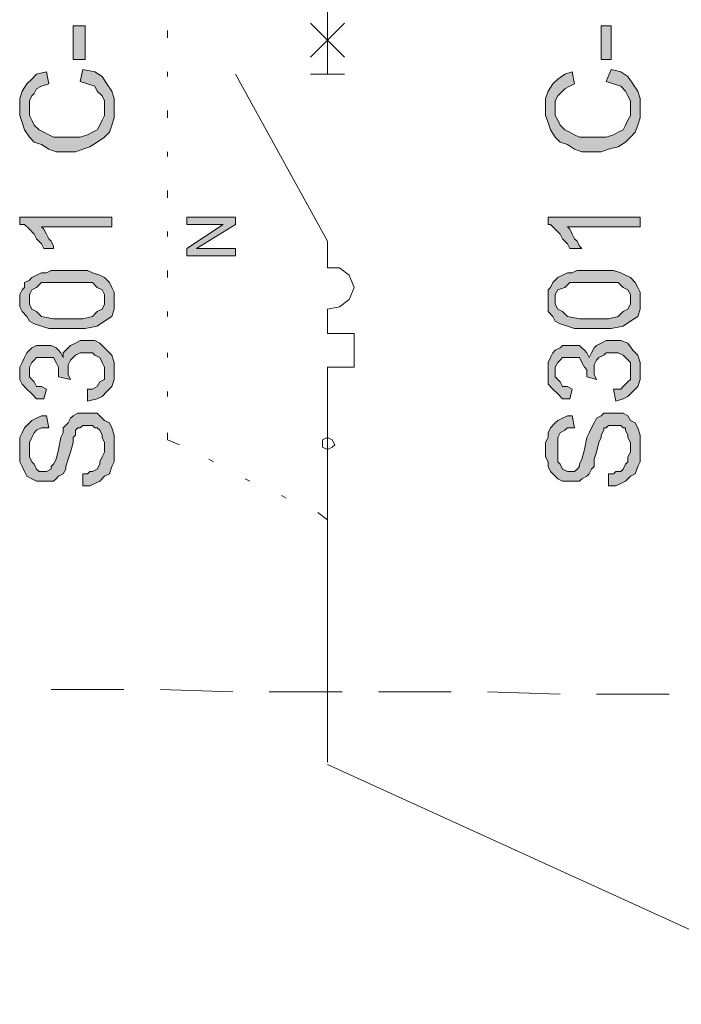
# Model space of a CAD drawing. Header units: millimetres. Extents: x 74583 to 75292, y 11361 to 11727.
# Tile 64 of 85: x 75211.84 to 75214.73, y 11684.42 to 11688.72. Entities that reach past the tile are written whole.
import ezdxf

# ---------------------------------------------------------------- set-up
doc = ezdxf.new("R2010")
doc.units = ezdxf.units.MM
doc.layers.add('C00-00-00', color=7, linetype='Continuous')

msp = doc.modelspace()

# ---------------------------------------------------------------- hatches: boundary and pattern name
at = {"layer": 'C00-00-00'}
h = msp.add_hatch(color=256, dxfattribs=at)
h.dxf.hatch_style = 2
h.paths.add_polyline_path([(75212.1239, 11688.5487), (75212.1239, 11688.6969), (75212.071, 11688.6969), (75212.071, 11688.5487)])
h = msp.add_hatch(color=256, dxfattribs=at)
h.dxf.hatch_style = 2
h.paths.add_polyline_path([(75214.4205, 11688.5487), (75214.4205, 11688.6969), (75214.3781, 11688.6969), (75214.3781, 11688.5487)])
h = msp.add_hatch(color=256, dxfattribs=at)
h.dxf.hatch_style = 2
h.paths.add_polyline_path([(75212.1027, 11688.4535), (75212.1133, 11688.5064), (75212.1662, 11688.4958), (75212.198, 11688.4746), (75212.2191, 11688.4429), (75212.2403, 11688.4111), (75212.2509, 11688.3794), (75212.2509, 11688.2947), (75212.2403, 11688.263), (75212.2297, 11688.2312), (75212.2086, 11688.21), (75212.1768, 11688.1889), (75212.1451, 11688.1677), (75212.1133, 11688.1571), (75212.0816, 11688.1465), (75211.9969, 11688.1465), (75211.9651, 11688.1571), (75211.9334, 11688.1783), (75211.9016, 11688.1889), (75211.8805, 11688.21), (75211.8593, 11688.2418), (75211.8487, 11688.2735), (75211.8381, 11688.3053), (75211.8381, 11688.3794), (75211.8487, 11688.4111), (75211.8699, 11688.4429), (75211.8911, 11688.464), (75211.9122, 11688.4852), (75211.9546, 11688.4958), (75211.9651, 11688.4429), (75211.9334, 11688.4323), (75211.9122, 11688.4217), (75211.9016, 11688.4005), (75211.8911, 11688.39), (75211.8805, 11688.3688), (75211.8805, 11688.3053), (75211.8911, 11688.2841), (75211.9016, 11688.263), (75211.9228, 11688.2418), (75211.944, 11688.2312), (75211.9651, 11688.2206), (75211.9863, 11688.21), (75212.1027, 11688.21), (75212.1345, 11688.2206), (75212.1556, 11688.2312), (75212.1768, 11688.2418), (75212.1874, 11688.263), (75212.198, 11688.2841), (75212.2086, 11688.3053), (75212.2086, 11688.3688), (75212.198, 11688.39), (75212.1768, 11688.4111), (75212.1662, 11688.4323), (75212.1345, 11688.4429)])
h = msp.add_hatch(color=256, dxfattribs=at)
h.dxf.hatch_style = 2
h.paths.add_polyline_path([(75214.3993, 11688.4535), (75214.4205, 11688.5064), (75214.4628, 11688.4958), (75214.4946, 11688.4746), (75214.5157, 11688.4429), (75214.5369, 11688.4111), (75214.5475, 11688.3794), (75214.5475, 11688.2947), (75214.5369, 11688.263), (75214.5263, 11688.2312), (75214.5051, 11688.21), (75214.484, 11688.1889), (75214.4522, 11688.1677), (75214.4099, 11688.1571), (75214.3781, 11688.1465), (75214.2935, 11688.1465), (75214.2617, 11688.1571), (75214.23, 11688.1783), (75214.1982, 11688.1889), (75214.1771, 11688.21), (75214.1559, 11688.2418), (75214.1453, 11688.2735), (75214.1347, 11688.3053), (75214.1347, 11688.3794), (75214.1453, 11688.4111), (75214.1665, 11688.4429), (75214.1876, 11688.464), (75214.2194, 11688.4852), (75214.2511, 11688.4958), (75214.2617, 11688.4429), (75214.2406, 11688.4323), (75214.2194, 11688.4217), (75214.1982, 11688.4005), (75214.1876, 11688.39), (75214.1771, 11688.3688), (75214.1771, 11688.3053), (75214.1876, 11688.2841), (75214.1982, 11688.263), (75214.2194, 11688.2418), (75214.2406, 11688.2312), (75214.2617, 11688.2206), (75214.2829, 11688.21), (75214.3993, 11688.21), (75214.4311, 11688.2206), (75214.4522, 11688.2312), (75214.4734, 11688.2418), (75214.484, 11688.263), (75214.4946, 11688.2841), (75214.5051, 11688.3053), (75214.5051, 11688.3688), (75214.4946, 11688.39), (75214.484, 11688.4111), (75214.4628, 11688.4323), (75214.4311, 11688.4429)])
h = msp.add_hatch(color=256, dxfattribs=at)
h.dxf.hatch_style = 2
h.paths.add_polyline_path([(75212.2403, 11687.8608), (75212.2403, 11687.8185), (75211.9334, 11687.8185), (75211.944, 11687.8079), (75211.9546, 11687.7867), (75211.9651, 11687.7655), (75211.9757, 11687.755), (75211.9863, 11687.7338), (75211.9863, 11687.7232), (75211.944, 11687.7232), (75211.9334, 11687.7444), (75211.9122, 11687.7655), (75211.9016, 11687.7867), (75211.8805, 11687.8079), (75211.8593, 11687.829), (75211.8381, 11687.829), (75211.8381, 11687.8608)])
h = msp.add_hatch(color=256, dxfattribs=at)
h.dxf.hatch_style = 2
h.paths.add_polyline_path([(75212.7801, 11687.6915), (75212.5684, 11687.6915), (75212.5684, 11687.7232), (75212.7271, 11687.829), (75212.5684, 11687.829), (75212.5684, 11687.8608), (75212.7801, 11687.8608), (75212.7801, 11687.829), (75212.6107, 11687.7232), (75212.7801, 11687.7232)])
h = msp.add_hatch(color=256, dxfattribs=at)
h.dxf.hatch_style = 2
h.paths.add_polyline_path([(75214.5475, 11687.8608), (75214.5475, 11687.8185), (75214.23, 11687.8185), (75214.2406, 11687.8079), (75214.2511, 11687.7867), (75214.2617, 11687.7655), (75214.2723, 11687.755), (75214.2829, 11687.7338), (75214.2935, 11687.7232), (75214.2406, 11687.7232), (75214.23, 11687.7444), (75214.2088, 11687.7655), (75214.1982, 11687.7867), (75214.1771, 11687.8079), (75214.1559, 11687.829), (75214.1453, 11687.829), (75214.1453, 11687.8608)])
h = msp.add_hatch(color=256, dxfattribs=at)
h.paths.add_polyline_path([(75212.0498, 11687.374), (75211.9651, 11687.374), (75211.9334, 11687.3845), (75211.9016, 11687.3951), (75211.8805, 11687.4057), (75211.8699, 11687.4269), (75211.8487, 11687.448), (75211.8381, 11687.4692), (75211.8381, 11687.5221), (75211.8487, 11687.5433), (75211.8593, 11687.5539), (75211.8593, 11687.575), (75211.8805, 11687.5856), (75211.8911, 11687.5962), (75211.9122, 11687.6068), (75211.9334, 11687.6174), (75211.9546, 11687.6174), (75211.9757, 11687.628), (75212.1345, 11687.628), (75212.1556, 11687.6174), (75212.1874, 11687.6068), (75212.2086, 11687.5962), (75212.2297, 11687.575), (75212.2403, 11687.5539), (75212.2509, 11687.5327), (75212.2509, 11687.4586), (75212.2403, 11687.4269), (75212.2086, 11687.4057), (75212.1768, 11687.3845), (75212.1239, 11687.374)])
h.paths.add_polyline_path([(75212.0498, 11687.4163), (75212.1133, 11687.4163), (75212.1556, 11687.4269), (75212.1768, 11687.448), (75212.198, 11687.4586), (75212.2086, 11687.4798), (75212.2086, 11687.5221), (75212.198, 11687.5433), (75212.1768, 11687.5539), (75212.1556, 11687.575), (75211.9334, 11687.575), (75211.9122, 11687.5539), (75211.8911, 11687.5433), (75211.8805, 11687.5221), (75211.8805, 11687.4798), (75211.8911, 11687.4586), (75211.9122, 11687.448), (75211.9334, 11687.4269), (75211.9863, 11687.4163)])
h = msp.add_hatch(color=256, dxfattribs=at)
h.paths.add_polyline_path([(75214.3464, 11687.374), (75214.2617, 11687.374), (75214.23, 11687.3845), (75214.1982, 11687.3951), (75214.1771, 11687.4057), (75214.1665, 11687.4269), (75214.1453, 11687.448), (75214.1453, 11687.5433), (75214.1559, 11687.5539), (75214.1665, 11687.575), (75214.1771, 11687.5856), (75214.1876, 11687.5962), (75214.2088, 11687.6068), (75214.23, 11687.6174), (75214.2511, 11687.6174), (75214.2723, 11687.628), (75214.4311, 11687.628), (75214.4628, 11687.6174), (75214.484, 11687.6068), (75214.5051, 11687.5962), (75214.5263, 11687.575), (75214.5369, 11687.5539), (75214.5475, 11687.5327), (75214.5475, 11687.4586), (75214.5369, 11687.4269), (75214.5051, 11687.4057), (75214.4734, 11687.3845), (75214.4205, 11687.374)])
h.paths.add_polyline_path([(75214.3464, 11687.4163), (75214.4099, 11687.4163), (75214.4522, 11687.4269), (75214.4734, 11687.448), (75214.4946, 11687.4586), (75214.5051, 11687.4798), (75214.5051, 11687.5221), (75214.4946, 11687.5433), (75214.4734, 11687.5539), (75214.4522, 11687.575), (75214.2406, 11687.575), (75214.2194, 11687.5539), (75214.1876, 11687.5433), (75214.1771, 11687.5221), (75214.1771, 11687.4798), (75214.1876, 11687.4586), (75214.2088, 11687.448), (75214.23, 11687.4269), (75214.2829, 11687.4163)])
h = msp.add_hatch(color=256, dxfattribs=at)
h.dxf.hatch_style = 2
h.paths.add_polyline_path([(75212.1345, 11687.0565), (75212.1345, 11687.1094), (75212.1556, 11687.1094), (75212.1768, 11687.12), (75212.1874, 11687.1411), (75212.2086, 11687.1517), (75212.2086, 11687.2046), (75212.198, 11687.2258), (75212.1874, 11687.247), (75212.1662, 11687.2575), (75212.1556, 11687.2681), (75212.1027, 11687.2681), (75212.0816, 11687.2575), (75212.071, 11687.247), (75212.0604, 11687.2364), (75212.0498, 11687.2152), (75212.0498, 11687.1729), (75212.0604, 11687.1517), (75212.0075, 11687.1623), (75212.0075, 11687.2046), (75211.9969, 11687.2258), (75211.9863, 11687.247), (75211.9122, 11687.247), (75211.9016, 11687.2364), (75211.8911, 11687.2258), (75211.8805, 11687.2046), (75211.8805, 11687.1623), (75211.8911, 11687.1517), (75211.9016, 11687.1411), (75211.9122, 11687.12), (75211.9334, 11687.12), (75211.9546, 11687.1094), (75211.944, 11687.067), (75211.9122, 11687.067), (75211.8911, 11687.0882), (75211.8699, 11687.1094), (75211.8487, 11687.1305), (75211.8381, 11687.1517), (75211.8381, 11687.2046), (75211.8487, 11687.2258), (75211.8593, 11687.247), (75211.8699, 11687.2681), (75211.8805, 11687.2787), (75211.8911, 11687.2893), (75211.9122, 11687.2999), (75211.9757, 11687.2999), (75211.9969, 11687.2893), (75212.0075, 11687.2787), (75212.0181, 11687.2681), (75212.0286, 11687.247), (75212.0286, 11687.2681), (75212.0498, 11687.2893), (75212.0604, 11687.2999), (75212.0816, 11687.3105), (75212.1027, 11687.321), (75212.1662, 11687.321), (75212.1874, 11687.3105), (75212.2191, 11687.2787), (75212.2403, 11687.2575), (75212.2509, 11687.2258), (75212.2509, 11687.1517), (75212.2403, 11687.12), (75212.2191, 11687.0988), (75212.198, 11687.0776), (75212.1768, 11687.067)])
h = msp.add_hatch(color=256, dxfattribs=at)
h.dxf.hatch_style = 2
h.paths.add_polyline_path([(75214.4416, 11687.0565), (75214.4311, 11687.1094), (75214.4628, 11687.1094), (75214.4734, 11687.12), (75214.4946, 11687.1411), (75214.5051, 11687.1517), (75214.5051, 11687.2258), (75214.484, 11687.247), (75214.4734, 11687.2575), (75214.4522, 11687.2681), (75214.3993, 11687.2681), (75214.3887, 11687.2575), (75214.3676, 11687.247), (75214.357, 11687.2364), (75214.3464, 11687.2152), (75214.3464, 11687.1729), (75214.357, 11687.1517), (75214.3146, 11687.1623), (75214.3146, 11687.194), (75214.3041, 11687.2046), (75214.2935, 11687.2258), (75214.2829, 11687.247), (75214.2088, 11687.247), (75214.1982, 11687.2364), (75214.1876, 11687.2258), (75214.1771, 11687.2046), (75214.1771, 11687.1623), (75214.1876, 11687.1517), (75214.1982, 11687.1411), (75214.2088, 11687.12), (75214.23, 11687.12), (75214.2511, 11687.1094), (75214.2406, 11687.067), (75214.2088, 11687.067), (75214.1876, 11687.0882), (75214.1665, 11687.1094), (75214.1453, 11687.1305), (75214.1453, 11687.2258), (75214.1559, 11687.247), (75214.1665, 11687.2681), (75214.1771, 11687.2787), (75214.1982, 11687.2893), (75214.2088, 11687.2999), (75214.2829, 11687.2999), (75214.2935, 11687.2893), (75214.3041, 11687.2787), (75214.3146, 11687.2681), (75214.3252, 11687.247), (75214.3358, 11687.2681), (75214.3464, 11687.2893), (75214.357, 11687.2999), (75214.3781, 11687.3105), (75214.3993, 11687.321), (75214.4628, 11687.321), (75214.4946, 11687.3105), (75214.5157, 11687.2787), (75214.5369, 11687.2575), (75214.5475, 11687.2258), (75214.5475, 11687.1517), (75214.5369, 11687.12), (75214.5157, 11687.0988), (75214.4946, 11687.0776), (75214.4734, 11687.067)])
h = msp.add_hatch(color=256, dxfattribs=at)
h.dxf.hatch_style = 2
h.paths.add_polyline_path([(75212.1133, 11686.686), (75212.1133, 11686.739), (75212.1345, 11686.739), (75212.1451, 11686.7495), (75212.1556, 11686.7495), (75212.1768, 11686.7601), (75212.1874, 11686.7813), (75212.1874, 11686.7919), (75212.198, 11686.813), (75212.2086, 11686.8342), (75212.2086, 11686.8765), (75212.198, 11686.8977), (75212.198, 11686.9083), (75212.1874, 11686.9295), (75212.1768, 11686.94), (75212.1662, 11686.94), (75212.1556, 11686.9506), (75212.1133, 11686.9506), (75212.1027, 11686.94), (75212.0921, 11686.94), (75212.0816, 11686.9295), (75212.0816, 11686.9083), (75212.071, 11686.8977), (75212.071, 11686.8765), (75212.0604, 11686.8342), (75212.0498, 11686.8025), (75212.0392, 11686.7707), (75212.0392, 11686.7601), (75212.0286, 11686.739), (75212.0075, 11686.7284), (75211.9969, 11686.7178), (75211.9863, 11686.7072), (75211.9122, 11686.7072), (75211.8911, 11686.7178), (75211.8699, 11686.7284), (75211.8593, 11686.7495), (75211.8487, 11686.7707), (75211.8381, 11686.7919), (75211.8381, 11686.8977), (75211.8487, 11686.9189), (75211.8593, 11686.94), (75211.8805, 11686.9612), (75211.8911, 11686.9718), (75211.9122, 11686.9824), (75211.9334, 11686.993), (75211.9546, 11686.993), (75211.9651, 11686.94), (75211.9334, 11686.94), (75211.9122, 11686.9295), (75211.9016, 11686.9189), (75211.8911, 11686.8977), (75211.8805, 11686.8765), (75211.8805, 11686.813), (75211.8911, 11686.7919), (75211.9016, 11686.7813), (75211.9122, 11686.7601), (75211.9228, 11686.7495), (75211.9546, 11686.7495), (75211.9757, 11686.7601), (75211.9757, 11686.7707), (75211.9863, 11686.7813), (75211.9969, 11686.8025), (75212.0075, 11686.8448), (75212.0181, 11686.8977), (75212.0286, 11686.9189), (75212.0286, 11686.94), (75212.0498, 11686.9612), (75212.0604, 11686.9824), (75212.071, 11686.993), (75212.0921, 11687.0035), (75212.1768, 11687.0035), (75212.1874, 11686.993), (75212.2086, 11686.9718), (75212.2297, 11686.9612), (75212.2403, 11686.94), (75212.2509, 11686.9083), (75212.2509, 11686.7919), (75212.2403, 11686.7707), (75212.2297, 11686.739), (75212.2086, 11686.7284), (75212.1874, 11686.7072), (75212.1662, 11686.6966), (75212.1451, 11686.686)])
h = msp.add_hatch(color=256, dxfattribs=at)
h.dxf.hatch_style = 2
h.paths.add_polyline_path([(75214.4099, 11686.686), (75214.4099, 11686.739), (75214.4311, 11686.739), (75214.4416, 11686.7495), (75214.4628, 11686.7495), (75214.4734, 11686.7601), (75214.484, 11686.7813), (75214.4946, 11686.7919), (75214.4946, 11686.813), (75214.5051, 11686.8342), (75214.5051, 11686.8765), (75214.4946, 11686.8977), (75214.4946, 11686.9083), (75214.484, 11686.9295), (75214.484, 11686.94), (75214.4734, 11686.94), (75214.4628, 11686.9506), (75214.4099, 11686.9506), (75214.3993, 11686.94), (75214.3887, 11686.94), (75214.3887, 11686.9295), (75214.3781, 11686.9083), (75214.3781, 11686.8977), (75214.3676, 11686.8765), (75214.357, 11686.8342), (75214.3464, 11686.8025), (75214.3464, 11686.7707), (75214.3358, 11686.7601), (75214.3252, 11686.739), (75214.3146, 11686.7284), (75214.2935, 11686.7178), (75214.2829, 11686.7072), (75214.2088, 11686.7072), (75214.1876, 11686.7178), (75214.1771, 11686.7284), (75214.1559, 11686.7495), (75214.1453, 11686.7707), (75214.1453, 11686.7919), (75214.1347, 11686.813), (75214.1347, 11686.8765), (75214.1453, 11686.8977), (75214.1453, 11686.9189), (75214.1559, 11686.94), (75214.1771, 11686.9612), (75214.1876, 11686.9718), (75214.2088, 11686.9824), (75214.23, 11686.993), (75214.2511, 11686.993), (75214.2617, 11686.94), (75214.23, 11686.94), (75214.2194, 11686.9295), (75214.1982, 11686.9189), (75214.1876, 11686.8977), (75214.1876, 11686.7919), (75214.1982, 11686.7813), (75214.2088, 11686.7601), (75214.23, 11686.7495), (75214.2617, 11686.7495), (75214.2723, 11686.7601), (75214.2829, 11686.7707), (75214.2829, 11686.7813), (75214.2935, 11686.8025), (75214.3041, 11686.8448), (75214.3146, 11686.8977), (75214.3252, 11686.9189), (75214.3358, 11686.94), (75214.3464, 11686.9612), (75214.357, 11686.9824), (75214.3781, 11686.993), (75214.3887, 11687.0035), (75214.4734, 11687.0035), (75214.4946, 11686.993), (75214.5051, 11686.9718), (75214.5263, 11686.9612), (75214.5369, 11686.94), (75214.5475, 11686.9083), (75214.5475, 11686.7919), (75214.5369, 11686.7707), (75214.5263, 11686.739), (75214.5051, 11686.7284), (75214.484, 11686.7072), (75214.4628, 11686.6966), (75214.4416, 11686.686)])

# ---------------------------------------------------------------- linework, layer by layer
at = {"layer": 'C00-00-00', "lineweight": 0}
for points in [[(75213.1822, 11688.8556), (75213.1822, 11688.5593)], [(75213.1822, 11688.8556), (75213.1822, 11688.5593)], [(75213.2563, 11688.7075), (75213.1081, 11688.5593)], [(75213.1081, 11688.7075), (75213.2563, 11688.5593)], [(75213.2563, 11688.7075), (75213.1081, 11688.5593)], [(75213.1081, 11688.7075), (75213.2563, 11688.5593)], [(75212.4837, 11688.644), (75212.4837, 11688.6757)], [(75213.1822, 11688.5593), (75213.1822, 11688.4852)], [(75213.1822, 11688.5593), (75213.1822, 11688.4852)], [(75212.4837, 11688.4746), (75212.4837, 11688.4958)], [(75212.7801, 11688.4852), (75213.1822, 11687.755)], [(75212.7801, 11688.4852), (75213.1822, 11687.755)], [(75213.1081, 11688.4852), (75213.2563, 11688.4852)], [(75213.1081, 11688.4852), (75213.2563, 11688.4852)], [(75212.4837, 11688.2947), (75212.4837, 11688.3265)], [(75212.4837, 11688.1254), (75212.4837, 11688.1465)], [(75212.4837, 11687.9455), (75212.4837, 11687.9772)], [(75212.4837, 11687.7761), (75212.4837, 11687.7973)], [(75213.1822, 11687.755), (75213.1822, 11687.6385)], [(75213.1822, 11687.755), (75213.1822, 11687.6385)], [(75212.4837, 11687.5962), (75212.4837, 11687.628)], [(75213.1822, 11687.4586), (75213.2351, 11687.4692), (75213.2775, 11687.501), (75213.2986, 11687.5539), (75213.2775, 11687.6068), (75213.2351, 11687.6385), (75213.1822, 11687.6385)], [(75213.1822, 11687.4586), (75213.2351, 11687.4692), (75213.2775, 11687.501), (75213.2986, 11687.5539), (75213.2775, 11687.6068), (75213.2351, 11687.6385), (75213.1822, 11687.6385)], [(75213.1822, 11687.4586), (75213.1822, 11687.3528)], [(75213.1822, 11687.4586), (75213.1822, 11687.3528)], [(75212.4837, 11687.4269), (75212.4837, 11687.448)], [(75213.1822, 11687.3528), (75213.2986, 11687.3528)], [(75213.1822, 11687.3528), (75213.2986, 11687.3528)], [(75213.2986, 11687.3528), (75213.2986, 11687.2046)], [(75213.2986, 11687.3528), (75213.2986, 11687.2046)], [(75212.4837, 11687.247), (75212.4837, 11687.2681)], [(75213.2986, 11687.2046), (75213.1822, 11687.2046)], [(75213.1822, 11687.2046), (75213.1822, 11686.866)], [(75213.2986, 11687.2046), (75213.1822, 11687.2046)], [(75213.1822, 11687.2046), (75213.1822, 11686.866)], [(75212.4837, 11687.0776), (75212.4837, 11687.0988)], [(75212.4837, 11686.8871), (75212.4837, 11686.9189)], [(75212.5366, 11686.866), (75212.4837, 11686.8871)], [(75213.1822, 11686.5379), (75213.1822, 11686.866)], [(75213.1822, 11686.5379), (75213.1822, 11686.866)], [(75212.6848, 11686.7919), (75212.6636, 11686.8025)], [(75212.8436, 11686.7072), (75212.8224, 11686.7178)], [(75213.0023, 11686.6331), (75212.9811, 11686.6437)], [(75213.1822, 11686.5379), (75213.1399, 11686.5696)], [(75213.1822, 11686.5379), (75213.1822, 11686.1886)], [(75213.1822, 11686.1886), (75213.1822, 11685.4795)], [(75212.2932, 11685.797), (75211.9757, 11685.797)], [(75212.7695, 11685.7865), (75212.452, 11685.797)], [(75213.2457, 11685.7865), (75212.9282, 11685.7865)], [(75213.722, 11685.7865), (75213.4045, 11685.7865)], [(75214.1982, 11685.7759), (75213.8807, 11685.7865)], [(75214.6745, 11685.7759), (75214.357, 11685.7759)], [(75213.1822, 11685.469), (75215.4788, 11684.4212)]]:
    msp.add_lwpolyline(points, dxfattribs=at)
for points in [[(75212.1239, 11688.5487), (75212.1239, 11688.6969), (75212.071, 11688.6969), (75212.071, 11688.5487)], [(75214.4205, 11688.5487), (75214.4205, 11688.6969), (75214.3781, 11688.6969), (75214.3781, 11688.5487)], [(75212.1027, 11688.4535), (75212.1133, 11688.5064), (75212.1662, 11688.4958), (75212.198, 11688.4746), (75212.2191, 11688.4429), (75212.2403, 11688.4111), (75212.2509, 11688.3794), (75212.2509, 11688.2947), (75212.2403, 11688.263), (75212.2297, 11688.2312), (75212.2086, 11688.21), (75212.1768, 11688.1889), (75212.1451, 11688.1677), (75212.1133, 11688.1571), (75212.0816, 11688.1465), (75211.9969, 11688.1465), (75211.9651, 11688.1571), (75211.9334, 11688.1783), (75211.9016, 11688.1889), (75211.8805, 11688.21), (75211.8593, 11688.2418), (75211.8487, 11688.2735), (75211.8381, 11688.3053), (75211.8381, 11688.3794), (75211.8487, 11688.4111), (75211.8699, 11688.4429), (75211.8911, 11688.464), (75211.9122, 11688.4852), (75211.9546, 11688.4958), (75211.9651, 11688.4429), (75211.9334, 11688.4323), (75211.9122, 11688.4217), (75211.9016, 11688.4005), (75211.8911, 11688.39), (75211.8805, 11688.3688), (75211.8805, 11688.3053), (75211.8911, 11688.2841), (75211.9016, 11688.263), (75211.9228, 11688.2418), (75211.944, 11688.2312), (75211.9651, 11688.2206), (75211.9863, 11688.21), (75212.1027, 11688.21), (75212.1345, 11688.2206), (75212.1556, 11688.2312), (75212.1768, 11688.2418), (75212.1874, 11688.263), (75212.198, 11688.2841), (75212.2086, 11688.3053), (75212.2086, 11688.3688), (75212.198, 11688.39), (75212.1768, 11688.4111), (75212.1662, 11688.4323), (75212.1345, 11688.4429)], [(75214.3993, 11688.4535), (75214.4205, 11688.5064), (75214.4628, 11688.4958), (75214.4946, 11688.4746), (75214.5157, 11688.4429), (75214.5369, 11688.4111), (75214.5475, 11688.3794), (75214.5475, 11688.2947), (75214.5369, 11688.263), (75214.5263, 11688.2312), (75214.5051, 11688.21), (75214.484, 11688.1889), (75214.4522, 11688.1677), (75214.4099, 11688.1571), (75214.3781, 11688.1465), (75214.2935, 11688.1465), (75214.2617, 11688.1571), (75214.23, 11688.1783), (75214.1982, 11688.1889), (75214.1771, 11688.21), (75214.1559, 11688.2418), (75214.1453, 11688.2735), (75214.1347, 11688.3053), (75214.1347, 11688.3794), (75214.1453, 11688.4111), (75214.1665, 11688.4429), (75214.1876, 11688.464), (75214.2194, 11688.4852), (75214.2511, 11688.4958), (75214.2617, 11688.4429), (75214.2406, 11688.4323), (75214.2194, 11688.4217), (75214.1982, 11688.4005), (75214.1876, 11688.39), (75214.1771, 11688.3688), (75214.1771, 11688.3053), (75214.1876, 11688.2841), (75214.1982, 11688.263), (75214.2194, 11688.2418), (75214.2406, 11688.2312), (75214.2617, 11688.2206), (75214.2829, 11688.21), (75214.3993, 11688.21), (75214.4311, 11688.2206), (75214.4522, 11688.2312), (75214.4734, 11688.2418), (75214.484, 11688.263), (75214.4946, 11688.2841), (75214.5051, 11688.3053), (75214.5051, 11688.3688), (75214.4946, 11688.39), (75214.484, 11688.4111), (75214.4628, 11688.4323), (75214.4311, 11688.4429)], [(75212.2403, 11687.8608), (75212.2403, 11687.8185), (75211.9334, 11687.8185), (75211.944, 11687.8079), (75211.9546, 11687.7867), (75211.9651, 11687.7655), (75211.9757, 11687.755), (75211.9863, 11687.7338), (75211.9863, 11687.7232), (75211.944, 11687.7232), (75211.9334, 11687.7444), (75211.9122, 11687.7655), (75211.9016, 11687.7867), (75211.8805, 11687.8079), (75211.8593, 11687.829), (75211.8381, 11687.829), (75211.8381, 11687.8608)], [(75212.7801, 11687.6915), (75212.5684, 11687.6915), (75212.5684, 11687.7232), (75212.7271, 11687.829), (75212.5684, 11687.829), (75212.5684, 11687.8608), (75212.7801, 11687.8608), (75212.7801, 11687.829), (75212.6107, 11687.7232), (75212.7801, 11687.7232)], [(75214.5475, 11687.8608), (75214.5475, 11687.8185), (75214.23, 11687.8185), (75214.2406, 11687.8079), (75214.2511, 11687.7867), (75214.2617, 11687.7655), (75214.2723, 11687.755), (75214.2829, 11687.7338), (75214.2935, 11687.7232), (75214.2406, 11687.7232), (75214.23, 11687.7444), (75214.2088, 11687.7655), (75214.1982, 11687.7867), (75214.1771, 11687.8079), (75214.1559, 11687.829), (75214.1453, 11687.829), (75214.1453, 11687.8608)], [(75212.0498, 11687.374), (75211.9651, 11687.374), (75211.9334, 11687.3845), (75211.9016, 11687.3951), (75211.8805, 11687.4057), (75211.8699, 11687.4269), (75211.8487, 11687.448), (75211.8381, 11687.4692), (75211.8381, 11687.5221), (75211.8487, 11687.5433), (75211.8593, 11687.5539), (75211.8593, 11687.575), (75211.8805, 11687.5856), (75211.8911, 11687.5962), (75211.9122, 11687.6068), (75211.9334, 11687.6174), (75211.9546, 11687.6174), (75211.9757, 11687.628), (75212.1345, 11687.628), (75212.1556, 11687.6174), (75212.1874, 11687.6068), (75212.2086, 11687.5962), (75212.2297, 11687.575), (75212.2403, 11687.5539), (75212.2509, 11687.5327), (75212.2509, 11687.4586), (75212.2403, 11687.4269), (75212.2086, 11687.4057), (75212.1768, 11687.3845), (75212.1239, 11687.374)], [(75214.3464, 11687.374), (75214.2617, 11687.374), (75214.23, 11687.3845), (75214.1982, 11687.3951), (75214.1771, 11687.4057), (75214.1665, 11687.4269), (75214.1453, 11687.448), (75214.1453, 11687.5433), (75214.1559, 11687.5539), (75214.1665, 11687.575), (75214.1771, 11687.5856), (75214.1876, 11687.5962), (75214.2088, 11687.6068), (75214.23, 11687.6174), (75214.2511, 11687.6174), (75214.2723, 11687.628), (75214.4311, 11687.628), (75214.4628, 11687.6174), (75214.484, 11687.6068), (75214.5051, 11687.5962), (75214.5263, 11687.575), (75214.5369, 11687.5539), (75214.5475, 11687.5327), (75214.5475, 11687.4586), (75214.5369, 11687.4269), (75214.5051, 11687.4057), (75214.4734, 11687.3845), (75214.4205, 11687.374)], [(75212.0498, 11687.4163), (75212.1133, 11687.4163), (75212.1556, 11687.4269), (75212.1768, 11687.448), (75212.198, 11687.4586), (75212.2086, 11687.4798), (75212.2086, 11687.5221), (75212.198, 11687.5433), (75212.1768, 11687.5539), (75212.1556, 11687.575), (75211.9334, 11687.575), (75211.9122, 11687.5539), (75211.8911, 11687.5433), (75211.8805, 11687.5221), (75211.8805, 11687.4798), (75211.8911, 11687.4586), (75211.9122, 11687.448), (75211.9334, 11687.4269), (75211.9863, 11687.4163)], [(75214.3464, 11687.4163), (75214.4099, 11687.4163), (75214.4522, 11687.4269), (75214.4734, 11687.448), (75214.4946, 11687.4586), (75214.5051, 11687.4798), (75214.5051, 11687.5221), (75214.4946, 11687.5433), (75214.4734, 11687.5539), (75214.4522, 11687.575), (75214.2406, 11687.575), (75214.2194, 11687.5539), (75214.1876, 11687.5433), (75214.1771, 11687.5221), (75214.1771, 11687.4798), (75214.1876, 11687.4586), (75214.2088, 11687.448), (75214.23, 11687.4269), (75214.2829, 11687.4163)], [(75212.1345, 11687.0565), (75212.1345, 11687.1094), (75212.1556, 11687.1094), (75212.1768, 11687.12), (75212.1874, 11687.1411), (75212.2086, 11687.1517), (75212.2086, 11687.2046), (75212.198, 11687.2258), (75212.1874, 11687.247), (75212.1662, 11687.2575), (75212.1556, 11687.2681), (75212.1027, 11687.2681), (75212.0816, 11687.2575), (75212.071, 11687.247), (75212.0604, 11687.2364), (75212.0498, 11687.2152), (75212.0498, 11687.1729), (75212.0604, 11687.1517), (75212.0075, 11687.1623), (75212.0075, 11687.2046), (75211.9969, 11687.2258), (75211.9863, 11687.247), (75211.9122, 11687.247), (75211.9016, 11687.2364), (75211.8911, 11687.2258), (75211.8805, 11687.2046), (75211.8805, 11687.1623), (75211.8911, 11687.1517), (75211.9016, 11687.1411), (75211.9122, 11687.12), (75211.9334, 11687.12), (75211.9546, 11687.1094), (75211.944, 11687.067), (75211.9122, 11687.067), (75211.8911, 11687.0882), (75211.8699, 11687.1094), (75211.8487, 11687.1305), (75211.8381, 11687.1517), (75211.8381, 11687.2046), (75211.8487, 11687.2258), (75211.8593, 11687.247), (75211.8699, 11687.2681), (75211.8805, 11687.2787), (75211.8911, 11687.2893), (75211.9122, 11687.2999), (75211.9757, 11687.2999), (75211.9969, 11687.2893), (75212.0075, 11687.2787), (75212.0181, 11687.2681), (75212.0286, 11687.247), (75212.0286, 11687.2681), (75212.0498, 11687.2893), (75212.0604, 11687.2999), (75212.0816, 11687.3105), (75212.1027, 11687.321), (75212.1662, 11687.321), (75212.1874, 11687.3105), (75212.2191, 11687.2787), (75212.2403, 11687.2575), (75212.2509, 11687.2258), (75212.2509, 11687.1517), (75212.2403, 11687.12), (75212.2191, 11687.0988), (75212.198, 11687.0776), (75212.1768, 11687.067)], [(75214.4416, 11687.0565), (75214.4311, 11687.1094), (75214.4628, 11687.1094), (75214.4734, 11687.12), (75214.4946, 11687.1411), (75214.5051, 11687.1517), (75214.5051, 11687.2258), (75214.484, 11687.247), (75214.4734, 11687.2575), (75214.4522, 11687.2681), (75214.3993, 11687.2681), (75214.3887, 11687.2575), (75214.3676, 11687.247), (75214.357, 11687.2364), (75214.3464, 11687.2152), (75214.3464, 11687.1729), (75214.357, 11687.1517), (75214.3146, 11687.1623), (75214.3146, 11687.194), (75214.3041, 11687.2046), (75214.2935, 11687.2258), (75214.2829, 11687.247), (75214.2088, 11687.247), (75214.1982, 11687.2364), (75214.1876, 11687.2258), (75214.1771, 11687.2046), (75214.1771, 11687.1623), (75214.1876, 11687.1517), (75214.1982, 11687.1411), (75214.2088, 11687.12), (75214.23, 11687.12), (75214.2511, 11687.1094), (75214.2406, 11687.067), (75214.2088, 11687.067), (75214.1876, 11687.0882), (75214.1665, 11687.1094), (75214.1453, 11687.1305), (75214.1453, 11687.2258), (75214.1559, 11687.247), (75214.1665, 11687.2681), (75214.1771, 11687.2787), (75214.1982, 11687.2893), (75214.2088, 11687.2999), (75214.2829, 11687.2999), (75214.2935, 11687.2893), (75214.3041, 11687.2787), (75214.3146, 11687.2681), (75214.3252, 11687.247), (75214.3358, 11687.2681), (75214.3464, 11687.2893), (75214.357, 11687.2999), (75214.3781, 11687.3105), (75214.3993, 11687.321), (75214.4628, 11687.321), (75214.4946, 11687.3105), (75214.5157, 11687.2787), (75214.5369, 11687.2575), (75214.5475, 11687.2258), (75214.5475, 11687.1517), (75214.5369, 11687.12), (75214.5157, 11687.0988), (75214.4946, 11687.0776), (75214.4734, 11687.067)], [(75212.1133, 11686.686), (75212.1133, 11686.739), (75212.1345, 11686.739), (75212.1451, 11686.7495), (75212.1556, 11686.7495), (75212.1768, 11686.7601), (75212.1874, 11686.7813), (75212.1874, 11686.7919), (75212.198, 11686.813), (75212.2086, 11686.8342), (75212.2086, 11686.8765), (75212.198, 11686.8977), (75212.198, 11686.9083), (75212.1874, 11686.9295), (75212.1768, 11686.94), (75212.1662, 11686.94), (75212.1556, 11686.9506), (75212.1133, 11686.9506), (75212.1027, 11686.94), (75212.0921, 11686.94), (75212.0816, 11686.9295), (75212.0816, 11686.9083), (75212.071, 11686.8977), (75212.071, 11686.8765), (75212.0604, 11686.8342), (75212.0498, 11686.8025), (75212.0392, 11686.7707), (75212.0392, 11686.7601), (75212.0286, 11686.739), (75212.0075, 11686.7284), (75211.9969, 11686.7178), (75211.9863, 11686.7072), (75211.9122, 11686.7072), (75211.8911, 11686.7178), (75211.8699, 11686.7284), (75211.8593, 11686.7495), (75211.8487, 11686.7707), (75211.8381, 11686.7919), (75211.8381, 11686.8977), (75211.8487, 11686.9189), (75211.8593, 11686.94), (75211.8805, 11686.9612), (75211.8911, 11686.9718), (75211.9122, 11686.9824), (75211.9334, 11686.993), (75211.9546, 11686.993), (75211.9651, 11686.94), (75211.9334, 11686.94), (75211.9122, 11686.9295), (75211.9016, 11686.9189), (75211.8911, 11686.8977), (75211.8805, 11686.8765), (75211.8805, 11686.813), (75211.8911, 11686.7919), (75211.9016, 11686.7813), (75211.9122, 11686.7601), (75211.9228, 11686.7495), (75211.9546, 11686.7495), (75211.9757, 11686.7601), (75211.9757, 11686.7707), (75211.9863, 11686.7813), (75211.9969, 11686.8025), (75212.0075, 11686.8448), (75212.0181, 11686.8977), (75212.0286, 11686.9189), (75212.0286, 11686.94), (75212.0498, 11686.9612), (75212.0604, 11686.9824), (75212.071, 11686.993), (75212.0921, 11687.0035), (75212.1768, 11687.0035), (75212.1874, 11686.993), (75212.2086, 11686.9718), (75212.2297, 11686.9612), (75212.2403, 11686.94), (75212.2509, 11686.9083), (75212.2509, 11686.7919), (75212.2403, 11686.7707), (75212.2297, 11686.739), (75212.2086, 11686.7284), (75212.1874, 11686.7072), (75212.1662, 11686.6966), (75212.1451, 11686.686)], [(75214.4099, 11686.686), (75214.4099, 11686.739), (75214.4311, 11686.739), (75214.4416, 11686.7495), (75214.4628, 11686.7495), (75214.4734, 11686.7601), (75214.484, 11686.7813), (75214.4946, 11686.7919), (75214.4946, 11686.813), (75214.5051, 11686.8342), (75214.5051, 11686.8765), (75214.4946, 11686.8977), (75214.4946, 11686.9083), (75214.484, 11686.9295), (75214.484, 11686.94), (75214.4734, 11686.94), (75214.4628, 11686.9506), (75214.4099, 11686.9506), (75214.3993, 11686.94), (75214.3887, 11686.94), (75214.3887, 11686.9295), (75214.3781, 11686.9083), (75214.3781, 11686.8977), (75214.3676, 11686.8765), (75214.357, 11686.8342), (75214.3464, 11686.8025), (75214.3464, 11686.7707), (75214.3358, 11686.7601), (75214.3252, 11686.739), (75214.3146, 11686.7284), (75214.2935, 11686.7178), (75214.2829, 11686.7072), (75214.2088, 11686.7072), (75214.1876, 11686.7178), (75214.1771, 11686.7284), (75214.1559, 11686.7495), (75214.1453, 11686.7707), (75214.1453, 11686.7919), (75214.1347, 11686.813), (75214.1347, 11686.8765), (75214.1453, 11686.8977), (75214.1453, 11686.9189), (75214.1559, 11686.94), (75214.1771, 11686.9612), (75214.1876, 11686.9718), (75214.2088, 11686.9824), (75214.23, 11686.993), (75214.2511, 11686.993), (75214.2617, 11686.94), (75214.23, 11686.94), (75214.2194, 11686.9295), (75214.1982, 11686.9189), (75214.1876, 11686.8977), (75214.1876, 11686.7919), (75214.1982, 11686.7813), (75214.2088, 11686.7601), (75214.23, 11686.7495), (75214.2617, 11686.7495), (75214.2723, 11686.7601), (75214.2829, 11686.7707), (75214.2829, 11686.7813), (75214.2935, 11686.8025), (75214.3041, 11686.8448), (75214.3146, 11686.8977), (75214.3252, 11686.9189), (75214.3358, 11686.94), (75214.3464, 11686.9612), (75214.357, 11686.9824), (75214.3781, 11686.993), (75214.3887, 11687.0035), (75214.4734, 11687.0035), (75214.4946, 11686.993), (75214.5051, 11686.9718), (75214.5263, 11686.9612), (75214.5369, 11686.94), (75214.5475, 11686.9083), (75214.5475, 11686.7919), (75214.5369, 11686.7707), (75214.5263, 11686.739), (75214.5051, 11686.7284), (75214.484, 11686.7072), (75214.4628, 11686.6966), (75214.4416, 11686.686)], [(75213.214, 11686.866), (75213.2034, 11686.8871), (75213.1822, 11686.8977), (75213.1611, 11686.8871), (75213.1611, 11686.8554), (75213.1822, 11686.8448), (75213.2034, 11686.8554)], [(75213.214, 11686.866), (75213.2034, 11686.8871), (75213.1822, 11686.8977), (75213.1611, 11686.8871), (75213.1611, 11686.8554), (75213.1822, 11686.8448), (75213.2034, 11686.8554)]]:
    msp.add_lwpolyline(points, close=True, dxfattribs=at)

doc.saveas('drawing.dxf')
